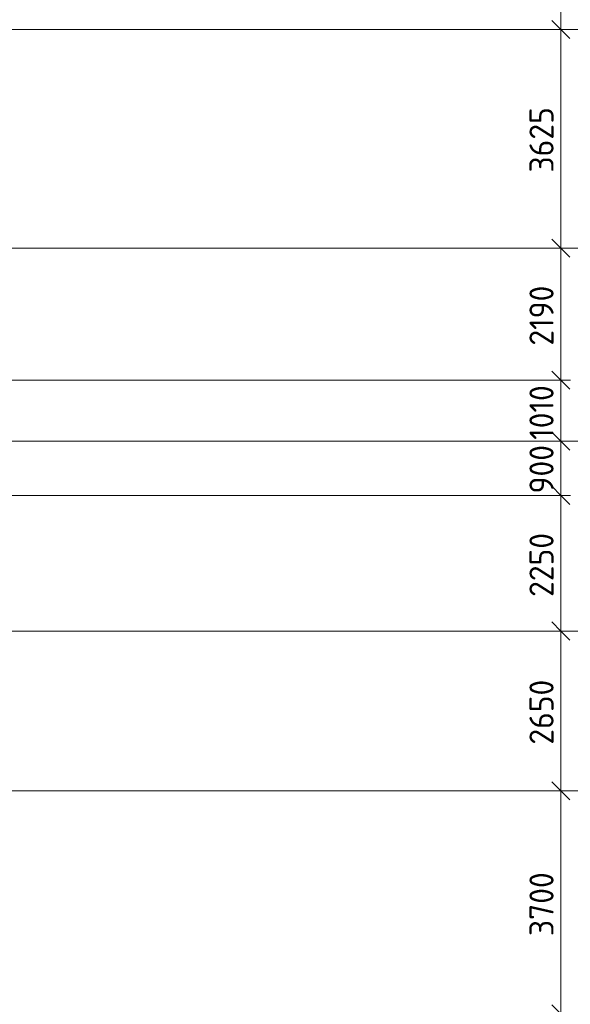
# Model space of a CAD drawing. Header units: millimetres. Extents: x -9064 to 167246, y -7619 to 134351.
# Tile 74 of 112: x 135681 to 144806, y 8160 to 24488. Entities that reach past the tile are written whole.
import ezdxf

# ---------------------------------------------------------------- set-up
doc = ezdxf.new("R2010")
doc.units = ezdxf.units.MM
doc.linetypes.add('4_ Штрихпунктир_ 10 х 2 мм', pattern=[14, 10, -2, 0, -2])
for name, color, linetype, lineweight in [('A-ANNO-DIMS', 7, 'Continuous', 5), ('A-ANNO-DIMS-200', 7, 'Continuous', 5), ('S-GRID', 7, 'Continuous', 5)]:
    doc.layers.add(name, color=color, linetype=linetype, lineweight=lineweight)
doc.styles.add('GOST Common_2', font='GOST_Common.ttf', dxfattribs={"height": 400})
doc.dimstyles.new('2_мм', dxfattribs={"dimscale": 304.8, "dimtxt": 402.285999, "dimasz": 0.984252, "dimexe": 0.656168, "dimexo": 0.984252, "dimgap": 0, "dimtad": 1, "dimdec": 0, "dimdsep": 46, "dimtxsty": 'GOST Common_2', "dimblk1": 'OBLIQUE', "dimblk2": 'OBLIQUE', "dimsah": 1, "dimcen": 0.09, "dimdle": 0.656168, "dimadec": 5, "dimazin": 2, "dimtfac": 1, "dimtdec": 4, "dimtix": 1, "dimtmove": 0, "dimatfit": 3, "dimfxl": 1, "dimtvp": 1, "dimtolj": 1, "dimtzin": 0, "dimarcsym": 2})
doc.dimstyles.new('2_мм_1', dxfattribs={"dimscale": 304.8, "dimtxt": 402.285999, "dimasz": 0.984252, "dimexe": 0.656168, "dimexo": 0.984252, "dimgap": 0, "dimtad": 1, "dimdec": 0, "dimdsep": 46, "dimtxsty": 'GOST Common_2', "dimblk1": 'OBLIQUE', "dimblk2": 'OBLIQUE', "dimsah": 1, "dimcen": 0.09, "dimdle": 0.656168, "dimadec": 5, "dimazin": 2, "dimtfac": 1, "dimtdec": 4, "dimtix": 1, "dimtmove": 1, "dimatfit": 3, "dimfxl": 1, "dimtvp": 1, "dimtolj": 1, "dimtzin": 0, "dimarcsym": 2})

# ---------------------------------------------------------------- blocks, each defined once
blk = doc.blocks.new('DIMBLOCK58-Маркировочный план-схема -2 этажа на отм_-9_600')
at = {"layer": 'A-ANNO-DIMS-200', "lineweight": 25}
for p, q in [((144651, 11700), (144501, 11850)), ((144651, 11700), (144801, 11550)), ((144651, 8000), (144501, 8150)), ((144651, 8000), (144801, 7850))]:
    blk.add_line(p, q, dxfattribs=at)
at = {"layer": 'A-ANNO-DIMS-200'}
for p, q in [((144739, 11700), (144451, 11700)), ((144651, 8000), (144651, 11700)), ((144651, 11700), (144739, 11700)), ((144739, 8000), (144451, 8000)), ((144651, 8000), (144739, 8000))]:
    blk.add_line(p, q, dxfattribs=at)
at = {"layer": 'A-ANNO-DIMS-200', "color": 0, "insert": (144129, 9291), "char_height": 400, "width": 1341.86, "attachment_point": 1, "rotation": 90, "line_spacing_factor": 1.022761, "style": 'GOST Common_2'}
blk.add_mtext('3700', dxfattribs=at)
blk = doc.blocks.new('_Oblique')
at = {"color": 0, "linetype": 'ByBlock', "lineweight": -2}
blk.add_line((-0.5, -0.5), (0.5, 0.5), dxfattribs=at)
blk = doc.blocks.new('DIMBLOCK59-Маркировочный план-схема -2 этажа на отм_-9_600')
at = {"layer": 'A-ANNO-DIMS-200', "lineweight": 25}
for p, q in [((144651, 14350), (144501, 14500)), ((144651, 14350), (144801, 14200)), ((144651, 11700), (144501, 11850)), ((144651, 11700), (144801, 11550))]:
    blk.add_line(p, q, dxfattribs=at)
at = {"layer": 'A-ANNO-DIMS-200'}
for p, q in [((144739, 14350), (144451, 14350)), ((144651, 11700), (144651, 14350)), ((144651, 14350), (144739, 14350)), ((144739, 11700), (144451, 11700)), ((144651, 11700), (144739, 11700))]:
    blk.add_line(p, q, dxfattribs=at)
at = {"layer": 'A-ANNO-DIMS-200', "color": 0, "insert": (144129, 12466), "char_height": 400, "width": 1341.86, "attachment_point": 1, "rotation": 90, "line_spacing_factor": 1.022761, "style": 'GOST Common_2'}
blk.add_mtext('2650', dxfattribs=at)
blk = doc.blocks.new('DIMBLOCK60-Маркировочный план-схема -2 этажа на отм_-9_600')
at = {"layer": 'A-ANNO-DIMS-200', "lineweight": 25}
for p, q in [((144651, 16600), (144501, 16750)), ((144651, 16600), (144801, 16450)), ((144651, 14350), (144501, 14500)), ((144651, 14350), (144801, 14200))]:
    blk.add_line(p, q, dxfattribs=at)
at = {"layer": 'A-ANNO-DIMS-200'}
for p, q in [((144739, 16600), (144451, 16600)), ((144651, 14350), (144651, 16600)), ((144651, 16600), (144739, 16600)), ((144739, 14350), (144451, 14350)), ((144651, 14350), (144739, 14350))]:
    blk.add_line(p, q, dxfattribs=at)
at = {"layer": 'A-ANNO-DIMS-200', "color": 0, "insert": (144129, 14916), "char_height": 400, "width": 1341.86, "attachment_point": 1, "rotation": 90, "line_spacing_factor": 1.022761, "style": 'GOST Common_2'}
blk.add_mtext('2250', dxfattribs=at)
blk = doc.blocks.new('DIMBLOCK61-Маркировочный план-схема -2 этажа на отм_-9_600')
at = {"layer": 'A-ANNO-DIMS-200', "lineweight": 25}
for p, q in [((144651, 17500), (144501, 17650)), ((144651, 17500), (144801, 17350)), ((144651, 16600), (144501, 16750)), ((144651, 16600), (144801, 16450))]:
    blk.add_line(p, q, dxfattribs=at)
at = {"layer": 'A-ANNO-DIMS-200'}
for p, q in [((144739, 17500), (144451, 17500)), ((144651, 16600), (144651, 17500)), ((144651, 17500), (144739, 17500)), ((144739, 16600), (144451, 16600)), ((144651, 16600), (144739, 16600))]:
    blk.add_line(p, q, dxfattribs=at)
at = {"layer": 'A-ANNO-DIMS-200', "color": 0, "insert": (144129, 16631), "char_height": 400, "width": 1006.4, "attachment_point": 1, "rotation": 90, "line_spacing_factor": 1.022761, "style": 'GOST Common_2'}
blk.add_mtext('900', dxfattribs=at)
blk = doc.blocks.new('DIMBLOCK62-Маркировочный план-схема -2 этажа на отм_-9_600')
at = {"layer": 'A-ANNO-DIMS-200', "lineweight": 25}
for p, q in [((144651, 18510), (144501, 18660)), ((144651, 18510), (144801, 18360)), ((144651, 17500), (144501, 17650)), ((144651, 17500), (144801, 17350))]:
    blk.add_line(p, q, dxfattribs=at)
at = {"layer": 'A-ANNO-DIMS-200'}
for p, q in [((144739, 18510), (144451, 18510)), ((144651, 17500), (144651, 18510)), ((144651, 18510), (144739, 18510)), ((144739, 17500), (144451, 17500)), ((144651, 17500), (144739, 17500))]:
    blk.add_line(p, q, dxfattribs=at)
at = {"layer": 'A-ANNO-DIMS-200', "color": 0, "insert": (144129, 17521), "char_height": 400, "width": 1161.86, "attachment_point": 1, "rotation": 90, "line_spacing_factor": 1.022761, "style": 'GOST Common_2'}
blk.add_mtext('1010', dxfattribs=at)
blk = doc.blocks.new('DIMBLOCK63-Маркировочный план-схема -2 этажа на отм_-9_600')
at = {"layer": 'A-ANNO-DIMS-200', "lineweight": 25}
for p, q in [((144651, 20700), (144501, 20850)), ((144651, 20700), (144801, 20550)), ((144651, 18510), (144501, 18660)), ((144651, 18510), (144801, 18360))]:
    blk.add_line(p, q, dxfattribs=at)
at = {"layer": 'A-ANNO-DIMS-200'}
for p, q in [((144739, 20700), (144451, 20700)), ((144651, 18510), (144651, 20700)), ((144651, 20700), (144739, 20700)), ((144739, 18510), (144451, 18510)), ((144651, 18510), (144739, 18510))]:
    blk.add_line(p, q, dxfattribs=at)
at = {"layer": 'A-ANNO-DIMS-200', "color": 0, "insert": (144129, 19083), "char_height": 400, "width": 1251.86, "attachment_point": 1, "rotation": 90, "line_spacing_factor": 1.022761, "style": 'GOST Common_2'}
blk.add_mtext('2190', dxfattribs=at)
blk = doc.blocks.new('DIMBLOCK64-Маркировочный план-схема -2 этажа на отм_-9_600')
at = {"layer": 'A-ANNO-DIMS-200', "lineweight": 25}
for p, q in [((144651, 24325), (144501, 24475)), ((144651, 24325), (144801, 24175)), ((144651, 20700), (144501, 20850)), ((144651, 20700), (144801, 20550))]:
    blk.add_line(p, q, dxfattribs=at)
at = {"layer": 'A-ANNO-DIMS-200'}
for p, q in [((144739, 24325), (144451, 24325)), ((144651, 20700), (144651, 24325)), ((144651, 24325), (144739, 24325)), ((144739, 20700), (144451, 20700)), ((144651, 20700), (144739, 20700))]:
    blk.add_line(p, q, dxfattribs=at)
at = {"layer": 'A-ANNO-DIMS-200', "color": 0, "insert": (144129, 21953), "char_height": 400, "width": 1341.86, "attachment_point": 1, "rotation": 90, "line_spacing_factor": 1.022761, "style": 'GOST Common_2'}
blk.add_mtext('3625', dxfattribs=at)
blk = doc.blocks.new('DIMBLOCK65-Маркировочный план-схема -2 этажа на отм_-9_600')
at = {"layer": 'A-ANNO-DIMS-200', "lineweight": 25}
for p, q in [((144651, 28600), (144501, 28750)), ((144651, 28600), (144801, 28450)), ((144651, 24325), (144501, 24475)), ((144651, 24325), (144801, 24175))]:
    blk.add_line(p, q, dxfattribs=at)
at = {"layer": 'A-ANNO-DIMS-200'}
for p, q in [((144739, 28600), (144451, 28600)), ((144651, 24325), (144651, 28600)), ((144651, 28600), (144739, 28600)), ((144651, 27713), (144651, 26354)), ((144651, 26354), (144651, 26463)), ((144739, 24325), (144451, 24325)), ((144651, 24325), (144739, 24325))]:
    blk.add_line(p, q, dxfattribs=at)
at = {"layer": 'A-ANNO-DIMS-200', "color": 0, "insert": (144129, 26554), "char_height": 400, "width": 1390.95, "attachment_point": 1, "rotation": 90, "line_spacing_factor": 1.022761, "style": 'GOST Common_2'}
blk.add_mtext('4275', dxfattribs=at)

msp = doc.modelspace()

# ---------------------------------------------------------------- linework, layer by layer
at = {"layer": 'S-GRID', "linetype": '4_ Штрихпунктир_ 10 х 2 мм'}
for p, q in [((145570, 24325), (104974.8, 24325)), ((145570, 20700), (104974.8, 20700)), ((144810.8, 18510), (104974.8, 18510)), ((145570, 17500), (104974.8, 17500)), ((144810.8, 16600), (104974.8, 16600)), ((145570, 14350), (104974.8, 14350)), ((145570, 11700), (104974.8, 11700))]:
    msp.add_line(p, q, dxfattribs=at)

# ---------------------------------------------------------------- dimensions: what is measured, and where the dimension line sits
at = {"layer": 'A-ANNO-DIMS'}
dim = msp.add_linear_dim(base=(144651.3, 28600), p1=(144439.1, 24325), p2=(144439.1, 28600), angle=90, dimstyle='2_мм_1', override={"dimpost": '<>', "dimfxl": 4275}, dxfattribs=at)
dim.commit()
dim.dimension.update_dxf_attribs({"geometry": 'DIMBLOCK65-Маркировочный план-схема -2 этажа на отм_-9_600', "text_midpoint": (144395.2, 27249.4), "dimtype": 160, "text_rotation": 90})
for base, p1, p2, override, picture, middle in [((144651.3, 24325), (144439.1, 20700), (144439.1, 24325), {"dimpost": '<>', "dimfxl": 3625}, 'DIMBLOCK64-Маркировочный план-схема -2 этажа на отм_-9_600', (144451.3, 22512.5)), ((144651.3, 20700), (144439.1, 18510), (144439.1, 20700), {"dimpost": '<>', "dimfxl": 2190}, 'DIMBLOCK63-Маркировочный план-схема -2 этажа на отм_-9_600', (144451.3, 19605)), ((144651.3, 18510), (144439.1, 17500), (144439.1, 18510), {"dimpost": '<>', "dimfxl": 1010}, 'DIMBLOCK62-Маркировочный план-схема -2 этажа на отм_-9_600', (144451.3, 18005)), ((144651.3, 17500), (144439.1, 16600), (144439.1, 17500), {"dimpost": '<>', "dimfxl": 900}, 'DIMBLOCK61-Маркировочный план-схема -2 этажа на отм_-9_600', (144451.3, 17050)), ((144651.3, 16600), (144439.1, 14350), (144439.1, 16600), {"dimpost": '<>', "dimfxl": 2250}, 'DIMBLOCK60-Маркировочный план-схема -2 этажа на отм_-9_600', (144451.3, 15475)), ((144651.3, 14350), (144439.1, 11700), (144439.1, 14350), {"dimpost": '<>', "dimfxl": 2650}, 'DIMBLOCK59-Маркировочный план-схема -2 этажа на отм_-9_600', (144451.3, 13025)), ((144651.3, 11700), (144439.1, 8000), (144439.1, 11700), {"dimpost": '<>', "dimfxl": 3700}, 'DIMBLOCK58-Маркировочный план-схема -2 этажа на отм_-9_600', (144451.3, 9850))]:
    dim = msp.add_linear_dim(base=base, p1=p1, p2=p2, angle=90, dimstyle='2_мм', override=override, dxfattribs=at)
    dim.commit()
    dim.dimension.update_dxf_attribs({"geometry": picture, "text_midpoint": middle})

doc.saveas('drawing.dxf')
